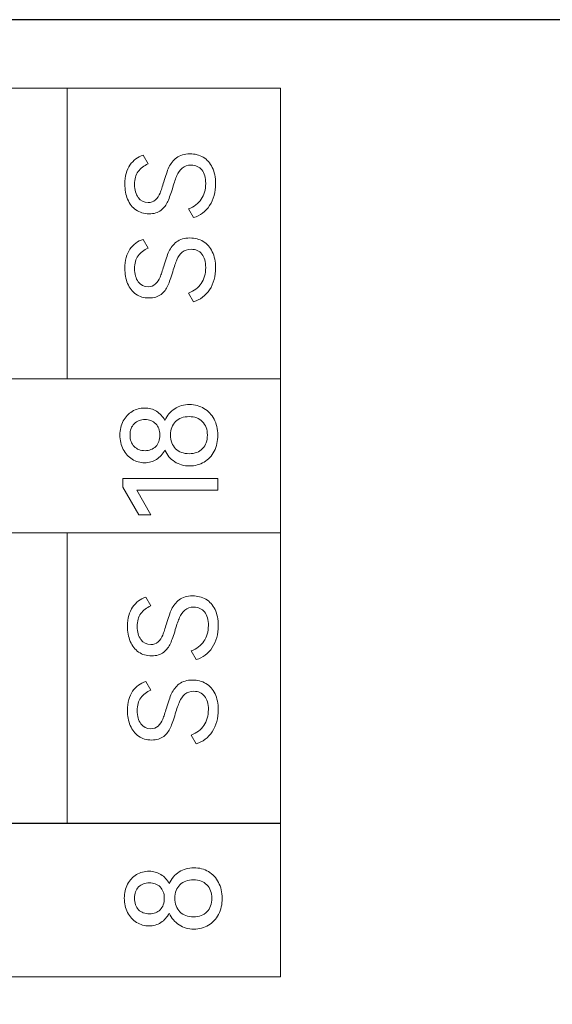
# Model space of a CAD drawing. Header units: millimetres. Extents: x 0 to 427, y 0 to 299.
# Tile 29 of 37: x 157 to 167, y 146 to 165. Entities that reach past the tile are written whole.
import ezdxf

# ---------------------------------------------------------------- set-up
doc = ezdxf.new("R2010")
doc.units = ezdxf.units.MM
doc.header["$LTSCALE"] = 23.1
doc.header["$MEASUREMENT"] = 0
doc.header["$PDSIZE"] = -5
doc.layers.add('IQC尺寸', color=3, linetype='Continuous', lineweight=18)
doc.layers.add('Layer0000', color=7, linetype='Continuous', lineweight=25)
doc.layers.add('layer 1', color=7, linetype='Continuous')
doc.dimstyles.new('+-0.05', dxfattribs={"dimtxt": 2, "dimasz": 2, "dimexe": 1.25, "dimexo": 0.625, "dimtad": 1, "dimdsep": 46, "dimtxsty": 'Standard', "dimcen": 1.5, "dimdle": 4, "dimadec": 0, "dimazin": 0, "dimtol": 1, "dimtp": 0.05, "dimtm": 0.05, "dimtfac": 1, "dimtmove": 0, "dimatfit": 3, "dimfxl": 1, "dimtolj": 1, "dimarcsym": 0})

# ---------------------------------------------------------------- blocks, each defined once
blk = doc.blocks.new('*D34')
at = {"layer": 'Defpoints', "color": 0}
for p in [(195.984, 164.078), (89.983, 110.187), (195.984, 91.102)]:
    blk.add_point(p, dxfattribs=at)
at = {"layer": 'IQC尺寸', "color": 0, "lineweight": -2}
for p, q in [((195.984, 163.453), (195.984, 89.852)), ((89.983, 109.562), (89.983, 89.852)), ((91.983, 91.102), (193.984, 91.102))]:
    blk.add_line(p, q, dxfattribs=at)
at = {"layer": 'IQC尺寸', "color": 0}
for points in [[(91.983, 91.435), (91.983, 90.768), (89.983, 91.102)], [(193.984, 90.768), (193.984, 91.435), (195.984, 91.102)]]:
    blk.add_solid(points, dxfattribs=at)
at = {"layer": 'IQC尺寸', "color": 0, "insert": (142.984, 92.757), "char_height": 2, "attachment_point": 5}
blk.add_mtext('\\A1;106%%p0.2', dxfattribs=at)

msp = doc.modelspace()

# ---------------------------------------------------------------- linework, layer by layer
at = {"layer": 'layer 1', "lineweight": 9}
for points, knots in [([(162.058, 163.87), (162.058, 163.87), (157.987, 163.87), (157.987, 163.87), (157.987, 163.87), (157.987, 163.87), (153.917, 163.87), (153.917, 163.87), (153.917, 163.87), (153.917, 163.87), (149.847, 163.87), (149.847, 163.87), (149.847, 163.87), (149.847, 163.87), (145.776, 163.87), (145.776, 163.87), (145.776, 163.87), (145.776, 163.87), (141.706, 163.87), (141.706, 163.87), (141.706, 163.87), (141.706, 163.87), (137.636, 163.87), (137.636, 163.87), (137.636, 163.87), (137.636, 163.87), (133.565, 163.87), (133.565, 163.87), (133.565, 163.87), (133.565, 163.87), (129.495, 163.87), (129.495, 163.87), (129.495, 163.87), (129.495, 163.87), (125.425, 163.87), (125.425, 163.87)], [0, 0, 0, 0, 0.111111, 0.111111, 0.111111, 0.111111, 0.222222, 0.222222, 0.222222, 0.222222, 0.333333, 0.333333, 0.333333, 0.333333, 0.444444, 0.444444, 0.444444, 0.444444, 0.555556, 0.555556, 0.555556, 0.555556, 0.666667, 0.666667, 0.666667, 0.666667, 0.777778, 0.777778, 0.777778, 0.777778, 0.888889, 0.888889, 0.888889, 0.888889, 1, 1, 1, 1]), ([(160.326, 162.62), (160.423, 162.62), (160.508, 162.598), (160.582, 162.554), (160.582, 162.554), (160.656, 162.51), (160.714, 162.445), (160.755, 162.359), (160.755, 162.359), (160.797, 162.273), (160.817, 162.172), (160.817, 162.054), (160.817, 162.054), (160.817, 161.891), (160.779, 161.751), (160.703, 161.634), (160.703, 161.634), (160.626, 161.518), (160.524, 161.442), (160.398, 161.405), (160.398, 161.405), (160.398, 161.405), (160.301, 161.57), (160.301, 161.57), (160.301, 161.57), (160.407, 161.612), (160.488, 161.673), (160.544, 161.754), (160.544, 161.754), (160.601, 161.835), (160.629, 161.936), (160.629, 162.056), (160.629, 162.056), (160.629, 162.166), (160.605, 162.252), (160.556, 162.313), (160.556, 162.313), (160.507, 162.374), (160.439, 162.405), (160.352, 162.405), (160.352, 162.405), (160.281, 162.405), (160.224, 162.386), (160.181, 162.348), (160.181, 162.348), (160.137, 162.309), (160.103, 162.262), (160.079, 162.207), (160.079, 162.207), (160.054, 162.151), (160.028, 162.074), (159.999, 161.976), (159.999, 161.976), (159.966, 161.868), (159.936, 161.78), (159.907, 161.714), (159.907, 161.714), (159.878, 161.647), (159.834, 161.591), (159.776, 161.545), (159.776, 161.545), (159.718, 161.499), (159.642, 161.476), (159.547, 161.476), (159.547, 161.476), (159.45, 161.476), (159.368, 161.501), (159.298, 161.55), (159.298, 161.55), (159.228, 161.599), (159.176, 161.666), (159.14, 161.753), (159.14, 161.753), (159.104, 161.839), (159.086, 161.936), (159.086, 162.043), (159.086, 162.043), (159.086, 162.192), (159.119, 162.314), (159.184, 162.406), (159.184, 162.406), (159.25, 162.499), (159.334, 162.561), (159.434, 162.593), (159.434, 162.593), (159.434, 162.593), (159.531, 162.428), (159.531, 162.428), (159.531, 162.428), (159.45, 162.393), (159.386, 162.344), (159.34, 162.282), (159.34, 162.282), (159.295, 162.22), (159.272, 162.138), (159.272, 162.036), (159.272, 162.036), (159.272, 161.932), (159.295, 161.848), (159.342, 161.786), (159.342, 161.786), (159.388, 161.723), (159.45, 161.692), (159.528, 161.692), (159.528, 161.692), (159.587, 161.692), (159.634, 161.709), (159.671, 161.743), (159.671, 161.743), (159.707, 161.778), (159.736, 161.821), (159.758, 161.873), (159.758, 161.873), (159.779, 161.925), (159.803, 161.996), (159.829, 162.086), (159.829, 162.086), (159.862, 162.201), (159.895, 162.293), (159.927, 162.364), (159.927, 162.364), (159.96, 162.434), (160.008, 162.494), (160.072, 162.545), (160.072, 162.545), (160.136, 162.595), (160.221, 162.62), (160.326, 162.62)], [0, 0, 0, 0, 0.03125, 0.03125, 0.03125, 0.03125, 0.0625, 0.0625, 0.0625, 0.0625, 0.09375, 0.09375, 0.09375, 0.09375, 0.125, 0.125, 0.125, 0.125, 0.15625, 0.15625, 0.15625, 0.15625, 0.1875, 0.1875, 0.1875, 0.1875, 0.21875, 0.21875, 0.21875, 0.21875, 0.25, 0.25, 0.25, 0.25, 0.28125, 0.28125, 0.28125, 0.28125, 0.3125, 0.3125, 0.3125, 0.3125, 0.34375, 0.34375, 0.34375, 0.34375, 0.375, 0.375, 0.375, 0.375, 0.40625, 0.40625, 0.40625, 0.40625, 0.4375, 0.4375, 0.4375, 0.4375, 0.46875, 0.46875, 0.46875, 0.46875, 0.5, 0.5, 0.5, 0.5, 0.53125, 0.53125, 0.53125, 0.53125, 0.5625, 0.5625, 0.5625, 0.5625, 0.59375, 0.59375, 0.59375, 0.59375, 0.625, 0.625, 0.625, 0.625, 0.65625, 0.65625, 0.65625, 0.65625, 0.6875, 0.6875, 0.6875, 0.6875, 0.71875, 0.71875, 0.71875, 0.71875, 0.75, 0.75, 0.75, 0.75, 0.78125, 0.78125, 0.78125, 0.78125, 0.8125, 0.8125, 0.8125, 0.8125, 0.84375, 0.84375, 0.84375, 0.84375, 0.875, 0.875, 0.875, 0.875, 0.90625, 0.90625, 0.90625, 0.90625, 0.9375, 0.9375, 0.9375, 0.9375, 0.96875, 0.96875, 0.96875, 0.96875, 1, 1, 1, 1]), ([(160.326, 161.016), (160.423, 161.016), (160.508, 160.994), (160.582, 160.949), (160.582, 160.949), (160.656, 160.905), (160.714, 160.84), (160.755, 160.754), (160.755, 160.754), (160.797, 160.669), (160.817, 160.567), (160.817, 160.449), (160.817, 160.449), (160.817, 160.286), (160.779, 160.146), (160.703, 160.03), (160.703, 160.03), (160.626, 159.914), (160.524, 159.837), (160.398, 159.8), (160.398, 159.8), (160.398, 159.8), (160.301, 159.966), (160.301, 159.966), (160.301, 159.966), (160.407, 160.007), (160.488, 160.068), (160.544, 160.149), (160.544, 160.149), (160.601, 160.23), (160.629, 160.331), (160.629, 160.452), (160.629, 160.452), (160.629, 160.562), (160.605, 160.647), (160.556, 160.708), (160.556, 160.708), (160.507, 160.77), (160.439, 160.8), (160.352, 160.8), (160.352, 160.8), (160.281, 160.8), (160.224, 160.781), (160.181, 160.743), (160.181, 160.743), (160.137, 160.705), (160.103, 160.658), (160.079, 160.602), (160.079, 160.602), (160.054, 160.546), (160.028, 160.469), (159.999, 160.371), (159.999, 160.371), (159.966, 160.263), (159.936, 160.175), (159.907, 160.109), (159.907, 160.109), (159.878, 160.042), (159.834, 159.986), (159.776, 159.94), (159.776, 159.94), (159.718, 159.894), (159.642, 159.872), (159.547, 159.872), (159.547, 159.872), (159.45, 159.872), (159.368, 159.896), (159.298, 159.945), (159.298, 159.945), (159.228, 159.994), (159.176, 160.061), (159.14, 160.148), (159.14, 160.148), (159.104, 160.234), (159.086, 160.331), (159.086, 160.438), (159.086, 160.438), (159.086, 160.588), (159.119, 160.709), (159.184, 160.801), (159.184, 160.801), (159.25, 160.894), (159.334, 160.956), (159.434, 160.988), (159.434, 160.988), (159.434, 160.988), (159.531, 160.823), (159.531, 160.823), (159.531, 160.823), (159.45, 160.788), (159.386, 160.739), (159.34, 160.677), (159.34, 160.677), (159.295, 160.616), (159.272, 160.533), (159.272, 160.431), (159.272, 160.431), (159.272, 160.327), (159.295, 160.244), (159.342, 160.181), (159.342, 160.181), (159.388, 160.118), (159.45, 160.087), (159.528, 160.087), (159.528, 160.087), (159.587, 160.087), (159.634, 160.104), (159.671, 160.139), (159.671, 160.139), (159.707, 160.173), (159.736, 160.216), (159.758, 160.268), (159.758, 160.268), (159.779, 160.32), (159.803, 160.391), (159.829, 160.481), (159.829, 160.481), (159.862, 160.596), (159.895, 160.689), (159.927, 160.759), (159.927, 160.759), (159.96, 160.829), (160.008, 160.89), (160.072, 160.94), (160.072, 160.94), (160.136, 160.99), (160.221, 161.016), (160.326, 161.016)], [0, 0, 0, 0, 0.03125, 0.03125, 0.03125, 0.03125, 0.0625, 0.0625, 0.0625, 0.0625, 0.09375, 0.09375, 0.09375, 0.09375, 0.125, 0.125, 0.125, 0.125, 0.15625, 0.15625, 0.15625, 0.15625, 0.1875, 0.1875, 0.1875, 0.1875, 0.21875, 0.21875, 0.21875, 0.21875, 0.25, 0.25, 0.25, 0.25, 0.28125, 0.28125, 0.28125, 0.28125, 0.3125, 0.3125, 0.3125, 0.3125, 0.34375, 0.34375, 0.34375, 0.34375, 0.375, 0.375, 0.375, 0.375, 0.40625, 0.40625, 0.40625, 0.40625, 0.4375, 0.4375, 0.4375, 0.4375, 0.46875, 0.46875, 0.46875, 0.46875, 0.5, 0.5, 0.5, 0.5, 0.53125, 0.53125, 0.53125, 0.53125, 0.5625, 0.5625, 0.5625, 0.5625, 0.59375, 0.59375, 0.59375, 0.59375, 0.625, 0.625, 0.625, 0.625, 0.65625, 0.65625, 0.65625, 0.65625, 0.6875, 0.6875, 0.6875, 0.6875, 0.71875, 0.71875, 0.71875, 0.71875, 0.75, 0.75, 0.75, 0.75, 0.78125, 0.78125, 0.78125, 0.78125, 0.8125, 0.8125, 0.8125, 0.8125, 0.84375, 0.84375, 0.84375, 0.84375, 0.875, 0.875, 0.875, 0.875, 0.90625, 0.90625, 0.90625, 0.90625, 0.9375, 0.9375, 0.9375, 0.9375, 0.96875, 0.96875, 0.96875, 0.96875, 1, 1, 1, 1]), ([(162.058, 158.33), (162.058, 158.33), (157.987, 158.33), (157.987, 158.33), (157.987, 158.33), (157.987, 158.33), (153.917, 158.33), (153.917, 158.33), (153.917, 158.33), (153.917, 158.33), (149.847, 158.33), (149.847, 158.33), (149.847, 158.33), (149.847, 158.33), (145.776, 158.33), (145.776, 158.33), (145.776, 158.33), (145.776, 158.33), (141.706, 158.33), (141.706, 158.33), (141.706, 158.33), (141.706, 158.33), (137.636, 158.33), (137.636, 158.33), (137.636, 158.33), (137.636, 158.33), (133.565, 158.33), (133.565, 158.33), (133.565, 158.33), (133.565, 158.33), (129.495, 158.33), (129.495, 158.33), (129.495, 158.33), (129.495, 158.33), (125.425, 158.33), (125.425, 158.33)], [0, 0, 0, 0, 0.111111, 0.111111, 0.111111, 0.111111, 0.222222, 0.222222, 0.222222, 0.222222, 0.333333, 0.333333, 0.333333, 0.333333, 0.444444, 0.444444, 0.444444, 0.444444, 0.555556, 0.555556, 0.555556, 0.555556, 0.666667, 0.666667, 0.666667, 0.666667, 0.777778, 0.777778, 0.777778, 0.777778, 0.888889, 0.888889, 0.888889, 0.888889, 1, 1, 1, 1]), ([(125.425, 155.396), (125.425, 155.396), (125.425, 158.328), (125.425, 158.328), (125.425, 158.328), (125.425, 158.328), (162.058, 158.328), (162.058, 158.328), (162.058, 158.328), (162.058, 158.328), (162.058, 155.396), (162.058, 155.396), (162.058, 155.396), (162.058, 155.396), (125.425, 155.396), (125.425, 155.396)], [0, 0, 0, 0, 0.25, 0.25, 0.25, 0.25, 0.5, 0.5, 0.5, 0.5, 0.75, 0.75, 0.75, 0.75, 1, 1, 1, 1]), ([(159.849, 157.538), (159.892, 157.632), (159.954, 157.705), (160.037, 157.759), (160.037, 157.759), (160.119, 157.812), (160.213, 157.839), (160.32, 157.839), (160.32, 157.839), (160.423, 157.839), (160.514, 157.815), (160.596, 157.766), (160.596, 157.766), (160.677, 157.718), (160.742, 157.649), (160.788, 157.561), (160.788, 157.561), (160.835, 157.473), (160.859, 157.372), (160.859, 157.259), (160.859, 157.259), (160.859, 157.142), (160.836, 157.039), (160.79, 156.95), (160.79, 156.95), (160.744, 156.861), (160.679, 156.792), (160.597, 156.743), (160.597, 156.743), (160.515, 156.693), (160.423, 156.669), (160.32, 156.669), (160.32, 156.669), (160.213, 156.669), (160.119, 156.695), (160.037, 156.749), (160.037, 156.749), (159.954, 156.802), (159.892, 156.877), (159.849, 156.972), (159.849, 156.972), (159.809, 156.897), (159.756, 156.837), (159.69, 156.795), (159.69, 156.795), (159.623, 156.752), (159.548, 156.73), (159.464, 156.73), (159.464, 156.73), (159.378, 156.73), (159.299, 156.753), (159.227, 156.797), (159.227, 156.797), (159.154, 156.842), (159.097, 156.904), (159.055, 156.985), (159.055, 156.985), (159.013, 157.065), (158.992, 157.157), (158.992, 157.259), (158.992, 157.259), (158.992, 157.359), (159.013, 157.449), (159.055, 157.527), (159.055, 157.527), (159.097, 157.605), (159.154, 157.665), (159.225, 157.708), (159.225, 157.708), (159.297, 157.751), (159.376, 157.773), (159.464, 157.773), (159.464, 157.773), (159.548, 157.773), (159.623, 157.752), (159.69, 157.711), (159.69, 157.711), (159.756, 157.67), (159.809, 157.612), (159.849, 157.538)], [0, 0, 0, 0, 0.05, 0.05, 0.05, 0.05, 0.1, 0.1, 0.1, 0.1, 0.15, 0.15, 0.15, 0.15, 0.2, 0.2, 0.2, 0.2, 0.25, 0.25, 0.25, 0.25, 0.3, 0.3, 0.3, 0.3, 0.35, 0.35, 0.35, 0.35, 0.4, 0.4, 0.4, 0.4, 0.45, 0.45, 0.45, 0.45, 0.5, 0.5, 0.5, 0.5, 0.55, 0.55, 0.55, 0.55, 0.6, 0.6, 0.6, 0.6, 0.65, 0.65, 0.65, 0.65, 0.7, 0.7, 0.7, 0.7, 0.75, 0.75, 0.75, 0.75, 0.8, 0.8, 0.8, 0.8, 0.85, 0.85, 0.85, 0.85, 0.9, 0.9, 0.9, 0.9, 0.95, 0.95, 0.95, 0.95, 1, 1, 1, 1]), ([(159.185, 157.259), (159.185, 157.167), (159.211, 157.094), (159.264, 157.04), (159.264, 157.04), (159.316, 156.987), (159.385, 156.96), (159.471, 156.96), (159.471, 156.96), (159.555, 156.96), (159.623, 156.987), (159.676, 157.04), (159.676, 157.04), (159.729, 157.094), (159.755, 157.167), (159.755, 157.259), (159.755, 157.259), (159.755, 157.349), (159.728, 157.421), (159.675, 157.474), (159.675, 157.474), (159.621, 157.526), (159.553, 157.553), (159.471, 157.553), (159.471, 157.553), (159.387, 157.553), (159.318, 157.526), (159.265, 157.474), (159.265, 157.474), (159.211, 157.421), (159.185, 157.349), (159.185, 157.259)], [0, 0, 0, 0, 0.125, 0.125, 0.125, 0.125, 0.25, 0.25, 0.25, 0.25, 0.375, 0.375, 0.375, 0.375, 0.5, 0.5, 0.5, 0.5, 0.625, 0.625, 0.625, 0.625, 0.75, 0.75, 0.75, 0.75, 0.875, 0.875, 0.875, 0.875, 1, 1, 1, 1]), ([(160.661, 157.259), (160.661, 157.364), (160.63, 157.449), (160.567, 157.513), (160.567, 157.513), (160.505, 157.577), (160.42, 157.61), (160.313, 157.61), (160.313, 157.61), (160.204, 157.61), (160.118, 157.578), (160.054, 157.516), (160.054, 157.516), (159.99, 157.453), (159.957, 157.368), (159.957, 157.259), (159.957, 157.259), (159.957, 157.149), (159.99, 157.062), (160.054, 156.998), (160.054, 156.998), (160.118, 156.935), (160.204, 156.903), (160.313, 156.903), (160.313, 156.903), (160.422, 156.903), (160.507, 156.935), (160.569, 157), (160.569, 157), (160.63, 157.064), (160.661, 157.15), (160.661, 157.259)], [0, 0, 0, 0, 0.125, 0.125, 0.125, 0.125, 0.25, 0.25, 0.25, 0.25, 0.375, 0.375, 0.375, 0.375, 0.5, 0.5, 0.5, 0.5, 0.625, 0.625, 0.625, 0.625, 0.75, 0.75, 0.75, 0.75, 0.875, 0.875, 0.875, 0.875, 1, 1, 1, 1]), ([(159.582, 155.738), (159.582, 155.738), (159.355, 155.738), (159.355, 155.738), (159.355, 155.738), (159.355, 155.738), (159.049, 156.264), (159.049, 156.264), (159.049, 156.264), (159.049, 156.264), (159.049, 156.432), (159.049, 156.432), (159.049, 156.432), (159.049, 156.432), (160.859, 156.432), (160.859, 156.432), (160.859, 156.432), (160.859, 156.432), (160.859, 156.21), (160.859, 156.21), (160.859, 156.21), (160.859, 156.21), (159.313, 156.21), (159.313, 156.21), (159.313, 156.21), (159.313, 156.21), (159.582, 155.738), (159.582, 155.738)], [0, 0, 0, 0, 0.142857, 0.142857, 0.142857, 0.142857, 0.285714, 0.285714, 0.285714, 0.285714, 0.428571, 0.428571, 0.428571, 0.428571, 0.571429, 0.571429, 0.571429, 0.571429, 0.714286, 0.714286, 0.714286, 0.714286, 0.857143, 0.857143, 0.857143, 0.857143, 1, 1, 1, 1]), ([(162.058, 155.396), (162.058, 155.396), (157.987, 155.396), (157.987, 155.396), (157.987, 155.396), (157.987, 155.396), (153.917, 155.396), (153.917, 155.396), (153.917, 155.396), (153.917, 155.396), (149.847, 155.396), (149.847, 155.396), (149.847, 155.396), (149.847, 155.396), (145.776, 155.396), (145.776, 155.396), (145.776, 155.396), (145.776, 155.396), (141.706, 155.396), (141.706, 155.396), (141.706, 155.396), (141.706, 155.396), (137.636, 155.396), (137.636, 155.396), (137.636, 155.396), (137.636, 155.396), (133.565, 155.396), (133.565, 155.396), (133.565, 155.396), (133.565, 155.396), (129.495, 155.396), (129.495, 155.396), (129.495, 155.396), (129.495, 155.396), (125.425, 155.396), (125.425, 155.396)], [0, 0, 0, 0, 0.111111, 0.111111, 0.111111, 0.111111, 0.222222, 0.222222, 0.222222, 0.222222, 0.333333, 0.333333, 0.333333, 0.333333, 0.444444, 0.444444, 0.444444, 0.444444, 0.555556, 0.555556, 0.555556, 0.555556, 0.666667, 0.666667, 0.666667, 0.666667, 0.777778, 0.777778, 0.777778, 0.777778, 0.888889, 0.888889, 0.888889, 0.888889, 1, 1, 1, 1]), ([(160.377, 154.192), (160.473, 154.192), (160.559, 154.17), (160.633, 154.126), (160.633, 154.126), (160.707, 154.081), (160.765, 154.016), (160.806, 153.931), (160.806, 153.931), (160.847, 153.845), (160.868, 153.744), (160.868, 153.626), (160.868, 153.626), (160.868, 153.462), (160.83, 153.322), (160.753, 153.206), (160.753, 153.206), (160.677, 153.09), (160.575, 153.014), (160.448, 152.977), (160.448, 152.977), (160.448, 152.977), (160.352, 153.142), (160.352, 153.142), (160.352, 153.142), (160.457, 153.183), (160.538, 153.244), (160.595, 153.325), (160.595, 153.325), (160.651, 153.407), (160.68, 153.507), (160.68, 153.628), (160.68, 153.628), (160.68, 153.738), (160.655, 153.824), (160.606, 153.885), (160.606, 153.885), (160.557, 153.946), (160.489, 153.977), (160.402, 153.977), (160.402, 153.977), (160.332, 153.977), (160.275, 153.958), (160.231, 153.919), (160.231, 153.919), (160.188, 153.881), (160.154, 153.834), (160.129, 153.778), (160.129, 153.778), (160.105, 153.723), (160.078, 153.646), (160.049, 153.548), (160.049, 153.548), (160.017, 153.439), (159.986, 153.352), (159.957, 153.285), (159.957, 153.285), (159.928, 153.219), (159.885, 153.163), (159.827, 153.117), (159.827, 153.117), (159.769, 153.071), (159.692, 153.048), (159.597, 153.048), (159.597, 153.048), (159.501, 153.048), (159.418, 153.072), (159.349, 153.121), (159.349, 153.121), (159.279, 153.17), (159.226, 153.238), (159.19, 153.324), (159.19, 153.324), (159.154, 153.411), (159.136, 153.507), (159.136, 153.614), (159.136, 153.614), (159.136, 153.764), (159.169, 153.885), (159.235, 153.978), (159.235, 153.978), (159.301, 154.07), (159.384, 154.133), (159.485, 154.165), (159.485, 154.165), (159.485, 154.165), (159.581, 154), (159.581, 154), (159.581, 154), (159.5, 153.964), (159.437, 153.916), (159.391, 153.854), (159.391, 153.854), (159.345, 153.792), (159.322, 153.71), (159.322, 153.608), (159.322, 153.608), (159.322, 153.504), (159.346, 153.42), (159.392, 153.358), (159.392, 153.358), (159.439, 153.295), (159.501, 153.264), (159.579, 153.264), (159.579, 153.264), (159.637, 153.264), (159.685, 153.281), (159.721, 153.315), (159.721, 153.315), (159.758, 153.35), (159.787, 153.393), (159.808, 153.445), (159.808, 153.445), (159.83, 153.497), (159.853, 153.568), (159.879, 153.658), (159.879, 153.658), (159.913, 153.773), (159.946, 153.865), (159.978, 153.935), (159.978, 153.935), (160.01, 154.006), (160.058, 154.066), (160.123, 154.117), (160.123, 154.117), (160.187, 154.167), (160.272, 154.192), (160.377, 154.192)], [0, 0, 0, 0, 0.03125, 0.03125, 0.03125, 0.03125, 0.0625, 0.0625, 0.0625, 0.0625, 0.09375, 0.09375, 0.09375, 0.09375, 0.125, 0.125, 0.125, 0.125, 0.15625, 0.15625, 0.15625, 0.15625, 0.1875, 0.1875, 0.1875, 0.1875, 0.21875, 0.21875, 0.21875, 0.21875, 0.25, 0.25, 0.25, 0.25, 0.28125, 0.28125, 0.28125, 0.28125, 0.3125, 0.3125, 0.3125, 0.3125, 0.34375, 0.34375, 0.34375, 0.34375, 0.375, 0.375, 0.375, 0.375, 0.40625, 0.40625, 0.40625, 0.40625, 0.4375, 0.4375, 0.4375, 0.4375, 0.46875, 0.46875, 0.46875, 0.46875, 0.5, 0.5, 0.5, 0.5, 0.53125, 0.53125, 0.53125, 0.53125, 0.5625, 0.5625, 0.5625, 0.5625, 0.59375, 0.59375, 0.59375, 0.59375, 0.625, 0.625, 0.625, 0.625, 0.65625, 0.65625, 0.65625, 0.65625, 0.6875, 0.6875, 0.6875, 0.6875, 0.71875, 0.71875, 0.71875, 0.71875, 0.75, 0.75, 0.75, 0.75, 0.78125, 0.78125, 0.78125, 0.78125, 0.8125, 0.8125, 0.8125, 0.8125, 0.84375, 0.84375, 0.84375, 0.84375, 0.875, 0.875, 0.875, 0.875, 0.90625, 0.90625, 0.90625, 0.90625, 0.9375, 0.9375, 0.9375, 0.9375, 0.96875, 0.96875, 0.96875, 0.96875, 1, 1, 1, 1]), ([(160.377, 152.587), (160.473, 152.587), (160.559, 152.565), (160.633, 152.521), (160.633, 152.521), (160.707, 152.477), (160.765, 152.412), (160.806, 152.326), (160.806, 152.326), (160.847, 152.24), (160.868, 152.139), (160.868, 152.021), (160.868, 152.021), (160.868, 151.858), (160.83, 151.718), (160.753, 151.601), (160.753, 151.601), (160.677, 151.485), (160.575, 151.409), (160.448, 151.372), (160.448, 151.372), (160.448, 151.372), (160.352, 151.537), (160.352, 151.537), (160.352, 151.537), (160.457, 151.579), (160.538, 151.64), (160.595, 151.721), (160.595, 151.721), (160.651, 151.802), (160.68, 151.903), (160.68, 152.023), (160.68, 152.023), (160.68, 152.133), (160.655, 152.219), (160.606, 152.28), (160.606, 152.28), (160.557, 152.341), (160.489, 152.372), (160.402, 152.372), (160.402, 152.372), (160.332, 152.372), (160.275, 152.353), (160.231, 152.315), (160.231, 152.315), (160.188, 152.276), (160.154, 152.229), (160.129, 152.174), (160.129, 152.174), (160.105, 152.118), (160.078, 152.041), (160.049, 151.943), (160.049, 151.943), (160.017, 151.835), (159.986, 151.747), (159.957, 151.681), (159.957, 151.681), (159.928, 151.614), (159.885, 151.558), (159.827, 151.512), (159.827, 151.512), (159.769, 151.466), (159.692, 151.443), (159.597, 151.443), (159.597, 151.443), (159.501, 151.443), (159.418, 151.468), (159.349, 151.517), (159.349, 151.517), (159.279, 151.566), (159.226, 151.633), (159.19, 151.72), (159.19, 151.72), (159.154, 151.806), (159.136, 151.903), (159.136, 152.01), (159.136, 152.01), (159.136, 152.159), (159.169, 152.281), (159.235, 152.373), (159.235, 152.373), (159.301, 152.466), (159.384, 152.528), (159.485, 152.56), (159.485, 152.56), (159.485, 152.56), (159.581, 152.395), (159.581, 152.395), (159.581, 152.395), (159.5, 152.36), (159.437, 152.311), (159.391, 152.249), (159.391, 152.249), (159.345, 152.187), (159.322, 152.105), (159.322, 152.003), (159.322, 152.003), (159.322, 151.899), (159.346, 151.815), (159.392, 151.753), (159.392, 151.753), (159.439, 151.69), (159.501, 151.659), (159.579, 151.659), (159.579, 151.659), (159.637, 151.659), (159.685, 151.676), (159.721, 151.71), (159.721, 151.71), (159.758, 151.745), (159.787, 151.788), (159.808, 151.84), (159.808, 151.84), (159.83, 151.892), (159.853, 151.963), (159.879, 152.053), (159.879, 152.053), (159.913, 152.168), (159.946, 152.26), (159.978, 152.331), (159.978, 152.331), (160.01, 152.401), (160.058, 152.461), (160.123, 152.512), (160.123, 152.512), (160.187, 152.562), (160.272, 152.587), (160.377, 152.587)], [0, 0, 0, 0, 0.03125, 0.03125, 0.03125, 0.03125, 0.0625, 0.0625, 0.0625, 0.0625, 0.09375, 0.09375, 0.09375, 0.09375, 0.125, 0.125, 0.125, 0.125, 0.15625, 0.15625, 0.15625, 0.15625, 0.1875, 0.1875, 0.1875, 0.1875, 0.21875, 0.21875, 0.21875, 0.21875, 0.25, 0.25, 0.25, 0.25, 0.28125, 0.28125, 0.28125, 0.28125, 0.3125, 0.3125, 0.3125, 0.3125, 0.34375, 0.34375, 0.34375, 0.34375, 0.375, 0.375, 0.375, 0.375, 0.40625, 0.40625, 0.40625, 0.40625, 0.4375, 0.4375, 0.4375, 0.4375, 0.46875, 0.46875, 0.46875, 0.46875, 0.5, 0.5, 0.5, 0.5, 0.53125, 0.53125, 0.53125, 0.53125, 0.5625, 0.5625, 0.5625, 0.5625, 0.59375, 0.59375, 0.59375, 0.59375, 0.625, 0.625, 0.625, 0.625, 0.65625, 0.65625, 0.65625, 0.65625, 0.6875, 0.6875, 0.6875, 0.6875, 0.71875, 0.71875, 0.71875, 0.71875, 0.75, 0.75, 0.75, 0.75, 0.78125, 0.78125, 0.78125, 0.78125, 0.8125, 0.8125, 0.8125, 0.8125, 0.84375, 0.84375, 0.84375, 0.84375, 0.875, 0.875, 0.875, 0.875, 0.90625, 0.90625, 0.90625, 0.90625, 0.9375, 0.9375, 0.9375, 0.9375, 0.96875, 0.96875, 0.96875, 0.96875, 1, 1, 1, 1]), ([(125.425, 146.928), (125.425, 146.928), (125.425, 149.859), (125.425, 149.859), (125.425, 149.859), (125.425, 149.859), (162.058, 149.859), (162.058, 149.859), (162.058, 149.859), (162.058, 149.859), (162.058, 146.928), (162.058, 146.928), (162.058, 146.928), (162.058, 146.928), (125.425, 146.928), (125.425, 146.928)], [0, 0, 0, 0, 0.25, 0.25, 0.25, 0.25, 0.5, 0.5, 0.5, 0.5, 0.75, 0.75, 0.75, 0.75, 1, 1, 1, 1]), ([(162.058, 149.852), (162.058, 149.852), (157.987, 149.852), (157.987, 149.852), (157.987, 149.852), (157.987, 149.852), (153.917, 149.852), (153.917, 149.852), (153.917, 149.852), (153.917, 149.852), (149.847, 149.852), (149.847, 149.852), (149.847, 149.852), (149.847, 149.852), (145.776, 149.852), (145.776, 149.852), (145.776, 149.852), (145.776, 149.852), (141.706, 149.852), (141.706, 149.852), (141.706, 149.852), (141.706, 149.852), (137.636, 149.852), (137.636, 149.852), (137.636, 149.852), (137.636, 149.852), (133.565, 149.852), (133.565, 149.852), (133.565, 149.852), (133.565, 149.852), (129.495, 149.852), (129.495, 149.852), (129.495, 149.852), (129.495, 149.852), (125.425, 149.852), (125.425, 149.852)], [0, 0, 0, 0, 0.111111, 0.111111, 0.111111, 0.111111, 0.222222, 0.222222, 0.222222, 0.222222, 0.333333, 0.333333, 0.333333, 0.333333, 0.444444, 0.444444, 0.444444, 0.444444, 0.555556, 0.555556, 0.555556, 0.555556, 0.666667, 0.666667, 0.666667, 0.666667, 0.777778, 0.777778, 0.777778, 0.777778, 0.888889, 0.888889, 0.888889, 0.888889, 1, 1, 1, 1]), ([(159.933, 148.706), (159.976, 148.8), (160.038, 148.874), (160.121, 148.927), (160.121, 148.927), (160.203, 148.981), (160.297, 149.007), (160.404, 149.007), (160.404, 149.007), (160.507, 149.007), (160.598, 148.983), (160.68, 148.934), (160.68, 148.934), (160.761, 148.886), (160.826, 148.818), (160.872, 148.729), (160.872, 148.729), (160.919, 148.641), (160.943, 148.541), (160.943, 148.427), (160.943, 148.427), (160.943, 148.31), (160.92, 148.207), (160.874, 148.118), (160.874, 148.118), (160.828, 148.029), (160.763, 147.96), (160.681, 147.911), (160.681, 147.911), (160.599, 147.861), (160.507, 147.837), (160.404, 147.837), (160.404, 147.837), (160.297, 147.837), (160.203, 147.864), (160.121, 147.917), (160.121, 147.917), (160.038, 147.971), (159.976, 148.045), (159.933, 148.141), (159.933, 148.141), (159.893, 148.065), (159.84, 148.006), (159.774, 147.963), (159.774, 147.963), (159.707, 147.92), (159.632, 147.899), (159.548, 147.899), (159.548, 147.899), (159.462, 147.899), (159.383, 147.921), (159.311, 147.965), (159.311, 147.965), (159.238, 148.01), (159.181, 148.072), (159.139, 148.153), (159.139, 148.153), (159.097, 148.234), (159.076, 148.325), (159.076, 148.427), (159.076, 148.427), (159.076, 148.527), (159.097, 148.617), (159.139, 148.695), (159.139, 148.695), (159.181, 148.773), (159.238, 148.834), (159.309, 148.876), (159.309, 148.876), (159.381, 148.919), (159.46, 148.941), (159.548, 148.941), (159.548, 148.941), (159.632, 148.941), (159.707, 148.92), (159.774, 148.879), (159.774, 148.879), (159.84, 148.838), (159.893, 148.78), (159.933, 148.706)], [0, 0, 0, 0, 0.05, 0.05, 0.05, 0.05, 0.1, 0.1, 0.1, 0.1, 0.15, 0.15, 0.15, 0.15, 0.2, 0.2, 0.2, 0.2, 0.25, 0.25, 0.25, 0.25, 0.3, 0.3, 0.3, 0.3, 0.35, 0.35, 0.35, 0.35, 0.4, 0.4, 0.4, 0.4, 0.45, 0.45, 0.45, 0.45, 0.5, 0.5, 0.5, 0.5, 0.55, 0.55, 0.55, 0.55, 0.6, 0.6, 0.6, 0.6, 0.65, 0.65, 0.65, 0.65, 0.7, 0.7, 0.7, 0.7, 0.75, 0.75, 0.75, 0.75, 0.8, 0.8, 0.8, 0.8, 0.85, 0.85, 0.85, 0.85, 0.9, 0.9, 0.9, 0.9, 0.95, 0.95, 0.95, 0.95, 1, 1, 1, 1]), ([(159.269, 148.427), (159.269, 148.335), (159.295, 148.262), (159.348, 148.208), (159.348, 148.208), (159.4, 148.155), (159.469, 148.128), (159.555, 148.128), (159.555, 148.128), (159.639, 148.128), (159.707, 148.155), (159.76, 148.208), (159.76, 148.208), (159.813, 148.262), (159.839, 148.335), (159.839, 148.427), (159.839, 148.427), (159.839, 148.518), (159.812, 148.589), (159.759, 148.642), (159.759, 148.642), (159.705, 148.694), (159.637, 148.721), (159.555, 148.721), (159.555, 148.721), (159.471, 148.721), (159.402, 148.694), (159.349, 148.642), (159.349, 148.642), (159.295, 148.589), (159.269, 148.518), (159.269, 148.427)], [0, 0, 0, 0, 0.125, 0.125, 0.125, 0.125, 0.25, 0.25, 0.25, 0.25, 0.375, 0.375, 0.375, 0.375, 0.5, 0.5, 0.5, 0.5, 0.625, 0.625, 0.625, 0.625, 0.75, 0.75, 0.75, 0.75, 0.875, 0.875, 0.875, 0.875, 1, 1, 1, 1]), ([(160.745, 148.427), (160.745, 148.532), (160.714, 148.617), (160.651, 148.681), (160.651, 148.681), (160.589, 148.746), (160.504, 148.778), (160.397, 148.778), (160.397, 148.778), (160.288, 148.778), (160.202, 148.746), (160.138, 148.684), (160.138, 148.684), (160.074, 148.621), (160.041, 148.536), (160.041, 148.427), (160.041, 148.427), (160.041, 148.317), (160.074, 148.23), (160.138, 148.166), (160.138, 148.166), (160.202, 148.103), (160.288, 148.071), (160.397, 148.071), (160.397, 148.071), (160.506, 148.071), (160.591, 148.103), (160.653, 148.168), (160.653, 148.168), (160.714, 148.232), (160.745, 148.318), (160.745, 148.427)], [0, 0, 0, 0, 0.125, 0.125, 0.125, 0.125, 0.25, 0.25, 0.25, 0.25, 0.375, 0.375, 0.375, 0.375, 0.5, 0.5, 0.5, 0.5, 0.625, 0.625, 0.625, 0.625, 0.75, 0.75, 0.75, 0.75, 0.875, 0.875, 0.875, 0.875, 1, 1, 1, 1])]:
    msp.add_open_spline(points, degree=3, knots=knots, dxfattribs=at)
for points in [[(157.987, 158.33), (157.987, 158.33), (157.987, 163.87), (157.987, 163.87)], [(162.058, 158.33), (162.058, 158.33), (162.058, 163.87), (162.058, 163.87)], [(157.987, 149.852), (157.987, 149.852), (157.987, 155.396), (157.987, 155.396)], [(162.058, 149.852), (162.058, 149.852), (162.058, 155.396), (162.058, 155.396)]]:
    msp.add_open_spline(points, degree=3, dxfattribs=at)
at = {"layer": 'Layer0000', "color": 7, "linetype": 'Continuous', "lineweight": 25}
msp.add_line((189.711, 165.178), (120.664, 165.178), dxfattribs=at)

# ---------------------------------------------------------------- dimensions: what is measured, and where the dimension line sits
at = {"layer": 'IQC尺寸'}
dim = msp.add_linear_dim(base=(195.984, 91.102), p1=(89.983, 110.187), p2=(195.984, 164.078), text='<>%%p0.2', dimstyle='+-0.05', override={"dimgap": 0.625, "dimtad": 1, "dimjust": 0, "dimdec": 2, "dimlfac": 1, "dimpost": '<>', "dimse1": 0, "dimse2": 0, "dimsd1": 0, "dimsd2": 0, "dimtol": 0, "dimlim": 0, "dimtofl": 1, "dimtvp": 0.1, "dimarcsym": 1}, dxfattribs=at)
dim.commit()
dim.dimension.update_dxf_attribs({"geometry": '*D34', "text_midpoint": (142.984, 92.757)})

doc.saveas('drawing.dxf')
